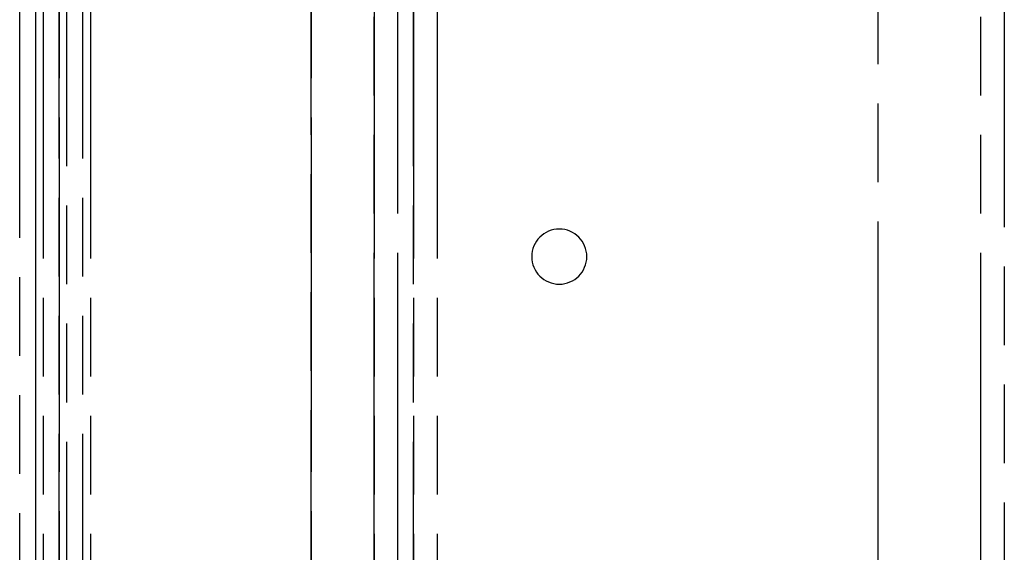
# Model space of a CAD drawing. Extents: x -156717 to 425753, y -51191 to 363295.
# Tile 154 of 256: x 135153 to 135216, y 108267 to 108301. Entities that reach past the tile are written whole.
import ezdxf

# ---------------------------------------------------------------- set-up
doc = ezdxf.new("R2010")
doc.units = 0
doc.header["$LTSCALE"] = 50
doc.linetypes.add('PHANTOM', pattern=[0.8, 0.45, -0.05, 0.1, -0.05, 0.1, -0.05])
doc.layers.get('0').update_dxf_attribs({"linetype": 'CONTINUOUS'})
doc.layers.add('DEFAULT_3', color=7, linetype='PHANTOM')

msp = doc.modelspace()

# ---------------------------------------------------------------- linework, layer by layer
at = {"color": 3, "linetype": 'Continuous'}
msp.add_line((135154.10948, 109187.89077), (135154.10948, 108142.23835), dxfattribs=at)
msp.add_line((135154.10948, 109187.89077), (135154.10948, 108142.23835), dxfattribs=at)
at = {"layer": 'DEFAULT_3', "color": 8, "linetype": 'PHANTOM'}
for p, q in [((135207.61728, 108185.24661), (135207.61728, 109189.89106)), ((135214.11822, 108223.25015), (135214.11822, 109189.89106)), ((135215.61844, 109189.89106), (135215.61844, 108223.25015)), ((135154.60955, 109187.89077), (135154.60955, 108208.24796)), ((135156.10977, 108211.2504), (135156.10977, 109187.89077)), ((135157.60999, 109187.89077), (135157.60999, 108211.2504)), ((135175.61261, 109187.89077), (135175.61261, 108208.24796)), ((135175.61261, 108223.25015), (135175.61261, 109187.89077)), ((135177.11283, 108208.24796), (135177.11283, 109187.89077)), ((135177.11283, 108223.25015), (135177.11283, 109187.89077)), ((135178.11298, 108211.2504), (135178.11298, 109187.89077)), ((135178.11298, 109187.89077), (135178.11298, 108180.24588)), ((135179.61319, 109187.89077), (135179.61319, 108211.2504)), ((135179.61319, 109187.89077), (135179.61319, 108180.24588)), ((135155.6097, 108854.34214), (135155.6097, 108211.74847)), ((135155.6097, 108211.74847), (135155.6097, 108854.34214)), ((135157.10991, 108211.74847), (135157.10991, 108854.34214)), ((135157.10991, 108211.74847), (135157.10991, 108854.34214)), ((135171.61203, 108213.25869), (135171.61203, 108854.34214)), ((135171.61203, 108854.34214), (135171.61203, 108213.25869))]:
    msp.add_line(p, q, dxfattribs=at)
at = {"layer": 'DEFAULT_3', "color": 6, "linetype": 'PHANTOM'}
msp.add_line((135153.10933, 108246.70356), (135153.10933, 108311.26298), dxfattribs=at)
at = {"layer": 'DEFAULT_3', "color": 8, "linetype": 'PHANTOM'}
for start, end in [(90, 270), (270, 90)]:
    msp.add_arc((135187.36432, 108285.51122), 1.75026, start, end, dxfattribs=at)

doc.saveas('drawing.dxf')
